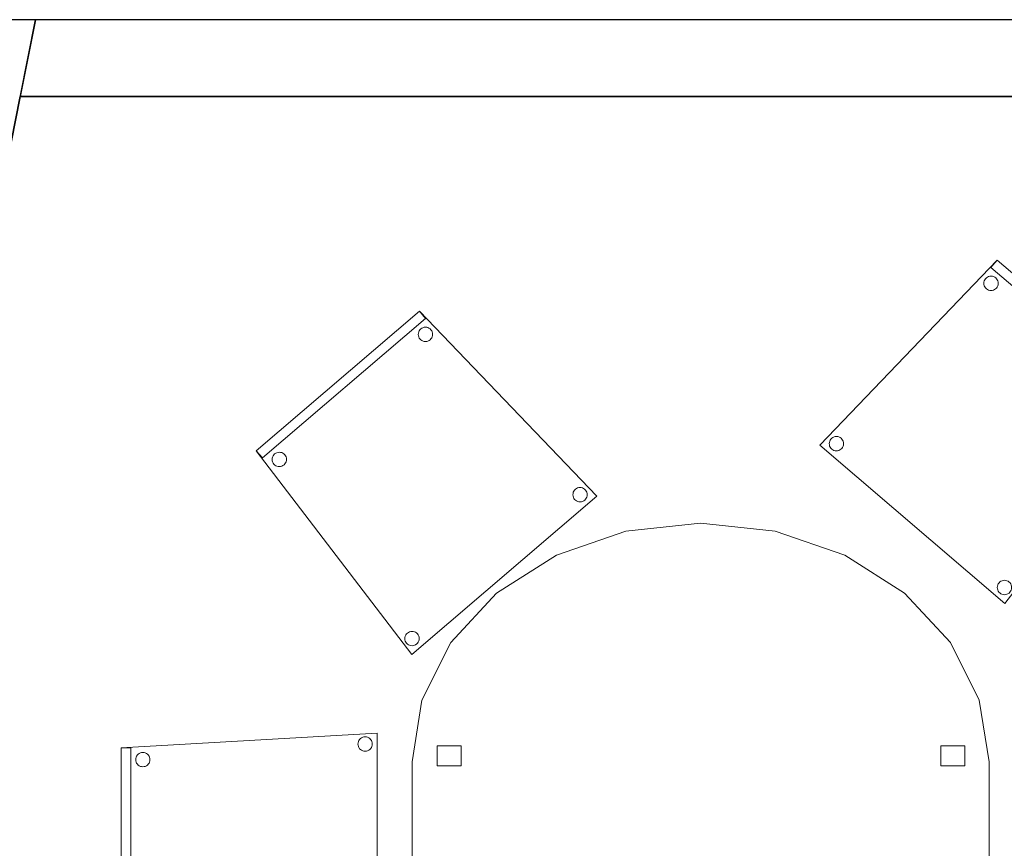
# Model space of a CAD drawing. Header units: metres. Extents: x 397.7 to 427.5, y 12.6 to 28.4.
# Tile 13 of 124: x 401.3 to 403.3, y 26.5 to 28.2. Entities that reach past the tile are written whole.
import ezdxf

# ---------------------------------------------------------------- set-up
doc = ezdxf.new("R2010")
doc.units = ezdxf.units.M
doc.layers.add('01_SUELOS', color=7, linetype='Continuous', lineweight=25, true_color=0x007f00)
for name, color, linetype, lineweight in [('02_MOBILIARIO', 7, 'Continuous', 18), ('A-DETL-____-MBND', 7, 'Continuous', 18), ('A-WALL-____-MCUT', 7, 'Continuous', 25), ('A-WALL-____-OTLN', 7, 'Continuous', 25)]:
    doc.layers.add(name, color=color, linetype=linetype, lineweight=lineweight)

# ---------------------------------------------------------------- blocks, each defined once
blk = doc.blocks.new('Family - Evans P5-151523-08_CLI_AIRE_P5')
at = {"layer": 'A-WALL-____-MCUT', "color": 253, "true_color": 0xaaaaaa}
for p, q in [((25.5877, 0.16), (0.0331, 0.16)), ((25.556, 0), (25.5877, 0.16)), ((0, 0), (25.556, 0))]:
    blk.add_line(p, q, dxfattribs=at)
at = {"layer": 'A-WALL-____-OTLN', "color": 253, "true_color": 0xaaaaaa}
for p, q in [((25.5877, 0.16), (0.0331, 0.16)), ((25.556, 0), (25.5877, 0.16)), ((0, 0), (25.556, 0))]:
    blk.add_line(p, q, dxfattribs=at)
at = {"layer": 'A-WALL-____-OTLN', "color": 253, "lineweight": 18, "true_color": 0xaaaaaa}
blk.add_line((0, 0), (25.556, 0), dxfattribs=at)
blk = doc.blocks.new('Family - Cadira confident_P5-151630-08_CLI_AIRE_P5')
at = {"layer": 'A-DETL-____-MBND', "color": 253, "true_color": 0xaaaaaa}
for p, q in [((0, 0.4242), (0.3393, 0.7145)), ((0.3393, 0.7145), (0, 0.4242)), ((0, 0.4242), (0.3393, 0.7145)), ((0.3393, 0.7145), (0, 0.4242)), ((0.3523, 0.6993), (0.013, 0.409)), ((0.013, 0.409), (0.3523, 0.6993)), ((0.3393, 0.7145), (0.7083, 0.3293)), ((0.7083, 0.3293), (0.3393, 0.7145)), ((0.3393, 0.7145), (0.3523, 0.6993)), ((0.3523, 0.6993), (0.3393, 0.7145)), ((0.3405, 0.6755), (0.3423, 0.6773)), ((0.3423, 0.6773), (0.3405, 0.6755)), ((0.3423, 0.6773), (0.3444, 0.6789)), ((0.3444, 0.6789), (0.3423, 0.6773)), ((0.3444, 0.6789), (0.3468, 0.68)), ((0.3468, 0.68), (0.3444, 0.6789)), ((0.3468, 0.68), (0.3493, 0.6807)), ((0.3493, 0.6807), (0.3468, 0.68)), ((0.3493, 0.6807), (0.3519, 0.6809)), ((0.3519, 0.6809), (0.3493, 0.6807)), ((0.3519, 0.6809), (0.3545, 0.6807)), ((0.3545, 0.6807), (0.3519, 0.6809)), ((0.3545, 0.6807), (0.357, 0.6801)), ((0.357, 0.6801), (0.3545, 0.6807)), ((0.357, 0.6801), (0.3593, 0.679)), ((0.3593, 0.679), (0.357, 0.6801)), ((0.3593, 0.679), (0.3615, 0.6775)), ((0.3615, 0.6775), (0.3593, 0.679)), ((0.3615, 0.6775), (0.3634, 0.6757)), ((0.3634, 0.6757), (0.3615, 0.6775)), ((0.3371, 0.6659), (0.3373, 0.6685)), ((0.3373, 0.6685), (0.3371, 0.6659)), ((0.3373, 0.6633), (0.3371, 0.6659)), ((0.3371, 0.6659), (0.3373, 0.6633)), ((0.3373, 0.6685), (0.3379, 0.671)), ((0.3379, 0.671), (0.3373, 0.6685)), ((0.338, 0.6608), (0.3373, 0.6633)), ((0.3373, 0.6633), (0.338, 0.6608)), ((0.3379, 0.671), (0.339, 0.6733)), ((0.339, 0.6733), (0.3379, 0.671)), ((0.3391, 0.6584), (0.338, 0.6608)), ((0.338, 0.6608), (0.3391, 0.6584)), ((0.339, 0.6733), (0.3405, 0.6755)), ((0.3405, 0.6755), (0.339, 0.6733)), ((0.3407, 0.6563), (0.3391, 0.6584)), ((0.3391, 0.6584), (0.3407, 0.6563)), ((0.3425, 0.6545), (0.3407, 0.6563)), ((0.3407, 0.6563), (0.3425, 0.6545)), ((0.3635, 0.6565), (0.3617, 0.6546)), ((0.3617, 0.6546), (0.3635, 0.6565)), ((0.3634, 0.6757), (0.3649, 0.6736)), ((0.3649, 0.6736), (0.3634, 0.6757)), ((0.365, 0.6587), (0.3635, 0.6565)), ((0.3635, 0.6565), (0.365, 0.6587)), ((0.3649, 0.6736), (0.366, 0.6712)), ((0.366, 0.6712), (0.3649, 0.6736)), ((0.3661, 0.661), (0.365, 0.6587)), ((0.365, 0.6587), (0.3661, 0.661)), ((0.366, 0.6712), (0.3667, 0.6687)), ((0.3667, 0.6687), (0.366, 0.6712)), ((0.3667, 0.6635), (0.3661, 0.661)), ((0.3661, 0.661), (0.3667, 0.6635)), ((0.3667, 0.6687), (0.3669, 0.6661)), ((0.3669, 0.6661), (0.3667, 0.6687)), ((0.3669, 0.6661), (0.3667, 0.6635)), ((0.3667, 0.6635), (0.3669, 0.6661)), ((0.3447, 0.653), (0.3425, 0.6545)), ((0.3425, 0.6545), (0.3447, 0.653)), ((0.347, 0.6519), (0.3447, 0.653)), ((0.3447, 0.653), (0.347, 0.6519)), ((0.3495, 0.6513), (0.347, 0.6519)), ((0.347, 0.6519), (0.3495, 0.6513)), ((0.3521, 0.6511), (0.3495, 0.6513)), ((0.3495, 0.6513), (0.3521, 0.6511)), ((0.3547, 0.6513), (0.3521, 0.6511)), ((0.3521, 0.6511), (0.3547, 0.6513)), ((0.3572, 0.652), (0.3547, 0.6513)), ((0.3547, 0.6513), (0.3572, 0.652)), ((0.3596, 0.6531), (0.3572, 0.652)), ((0.3572, 0.652), (0.3596, 0.6531)), ((0.3617, 0.6546), (0.3596, 0.6531)), ((0.3596, 0.6531), (0.3617, 0.6546)), ((0.3234, 0), (0, 0.4242)), ((0, 0.4242), (0.3234, 0)), ((0.013, 0.409), (0, 0.4242)), ((0, 0.4242), (0.013, 0.409)), ((0.0333, 0.4084), (0.034, 0.4109)), ((0.034, 0.4109), (0.0333, 0.4084)), ((0.034, 0.4109), (0.035, 0.4133)), ((0.035, 0.4133), (0.034, 0.4109)), ((0.035, 0.4133), (0.0365, 0.4155)), ((0.0365, 0.4155), (0.035, 0.4133)), ((0.0365, 0.4155), (0.0383, 0.4173)), ((0.0383, 0.4173), (0.0365, 0.4155)), ((0.0383, 0.4173), (0.0405, 0.4188)), ((0.0405, 0.4188), (0.0383, 0.4173)), ((0.0405, 0.4188), (0.0428, 0.42)), ((0.0428, 0.42), (0.0405, 0.4188)), ((0.0428, 0.42), (0.0453, 0.4207)), ((0.0453, 0.4207), (0.0428, 0.42)), ((0.0453, 0.4207), (0.0479, 0.4209)), ((0.0479, 0.4209), (0.0453, 0.4207)), ((0.0479, 0.4209), (0.0505, 0.4207)), ((0.0505, 0.4207), (0.0479, 0.4209)), ((0.0505, 0.4207), (0.053, 0.4201)), ((0.053, 0.4201), (0.0505, 0.4207)), ((0.053, 0.4201), (0.0554, 0.419)), ((0.0554, 0.419), (0.053, 0.4201)), ((0.0554, 0.419), (0.0575, 0.4175)), ((0.0575, 0.4175), (0.0554, 0.419)), ((0.0575, 0.4175), (0.0594, 0.4157)), ((0.0594, 0.4157), (0.0575, 0.4175)), ((0.0594, 0.4157), (0.0609, 0.4136)), ((0.0609, 0.4136), (0.0594, 0.4157)), ((0.0609, 0.4136), (0.062, 0.4112)), ((0.062, 0.4112), (0.0609, 0.4136)), ((0.062, 0.4112), (0.0627, 0.4087)), ((0.0627, 0.4087), (0.062, 0.4112)), ((0.0331, 0.4058), (0.0333, 0.4084)), ((0.0333, 0.4084), (0.0331, 0.4058)), ((0.0334, 0.4032), (0.0331, 0.4058)), ((0.0331, 0.4058), (0.0334, 0.4032)), ((0.0341, 0.4007), (0.0334, 0.4032)), ((0.0334, 0.4032), (0.0341, 0.4007)), ((0.0352, 0.3984), (0.0341, 0.4007)), ((0.0341, 0.4007), (0.0352, 0.3984)), ((0.0367, 0.3963), (0.0352, 0.3984)), ((0.0352, 0.3984), (0.0367, 0.3963)), ((0.0386, 0.3944), (0.0367, 0.3963)), ((0.0367, 0.3963), (0.0386, 0.3944)), ((0.0407, 0.393), (0.0386, 0.3944)), ((0.0386, 0.3944), (0.0407, 0.393)), ((0.0431, 0.3919), (0.0407, 0.393)), ((0.0407, 0.393), (0.0431, 0.3919)), ((0.0456, 0.3912), (0.0431, 0.3919)), ((0.0431, 0.3919), (0.0456, 0.3912)), ((0.0482, 0.391), (0.0456, 0.3912)), ((0.0456, 0.3912), (0.0482, 0.391)), ((0.0508, 0.3913), (0.0482, 0.391)), ((0.0482, 0.391), (0.0508, 0.3913)), ((0.0533, 0.392), (0.0508, 0.3913)), ((0.0508, 0.3913), (0.0533, 0.392)), ((0.0556, 0.3931), (0.0533, 0.392)), ((0.0533, 0.392), (0.0556, 0.3931)), ((0.0578, 0.3946), (0.0556, 0.3931)), ((0.0556, 0.3931), (0.0578, 0.3946)), ((0.0596, 0.3965), (0.0578, 0.3946)), ((0.0578, 0.3946), (0.0596, 0.3965)), ((0.0611, 0.3986), (0.0596, 0.3965)), ((0.0596, 0.3965), (0.0611, 0.3986)), ((0.0621, 0.401), (0.0611, 0.3986)), ((0.0611, 0.3986), (0.0621, 0.401)), ((0.0628, 0.4035), (0.0621, 0.401)), ((0.0621, 0.401), (0.0628, 0.4035)), ((0.0627, 0.4087), (0.063, 0.4061)), ((0.063, 0.4061), (0.0627, 0.4087)), ((0.063, 0.4061), (0.0628, 0.4035)), ((0.0628, 0.4035), (0.063, 0.4061)), ((0.7083, 0.3293), (0.3234, 0)), ((0.3234, 0), (0.7083, 0.3293)), ((0.6587, 0.3324), (0.6589, 0.335)), ((0.6589, 0.335), (0.6587, 0.3324)), ((0.6589, 0.3299), (0.6587, 0.3324)), ((0.6587, 0.3324), (0.6589, 0.3299)), ((0.6589, 0.335), (0.6595, 0.3376)), ((0.6595, 0.3376), (0.6589, 0.335)), ((0.6596, 0.3273), (0.6589, 0.3299)), ((0.6589, 0.3299), (0.6596, 0.3273)), ((0.6595, 0.3376), (0.6606, 0.3399)), ((0.6606, 0.3399), (0.6595, 0.3376)), ((0.6606, 0.3399), (0.6621, 0.3421)), ((0.6621, 0.3421), (0.6606, 0.3399)), ((0.6621, 0.3421), (0.6639, 0.3439)), ((0.6639, 0.3439), (0.6621, 0.3421)), ((0.6639, 0.3439), (0.666, 0.3455)), ((0.666, 0.3455), (0.6639, 0.3439)), ((0.666, 0.3455), (0.6684, 0.3466)), ((0.6684, 0.3466), (0.666, 0.3455)), ((0.6684, 0.3466), (0.6709, 0.3473)), ((0.6709, 0.3473), (0.6684, 0.3466)), ((0.6709, 0.3473), (0.6735, 0.3475)), ((0.6735, 0.3475), (0.6709, 0.3473)), ((0.6735, 0.3475), (0.6761, 0.3473)), ((0.6761, 0.3473), (0.6735, 0.3475)), ((0.6761, 0.3473), (0.6786, 0.3467)), ((0.6786, 0.3467), (0.6761, 0.3473)), ((0.6786, 0.3467), (0.6809, 0.3456)), ((0.6809, 0.3456), (0.6786, 0.3467)), ((0.6809, 0.3456), (0.6831, 0.3441)), ((0.6831, 0.3441), (0.6809, 0.3456)), ((0.6831, 0.3441), (0.685, 0.3423)), ((0.685, 0.3423), (0.6831, 0.3441)), ((0.685, 0.3423), (0.6865, 0.3402)), ((0.6865, 0.3402), (0.685, 0.3423)), ((0.6865, 0.3402), (0.6876, 0.3378)), ((0.6876, 0.3378), (0.6865, 0.3402)), ((0.6876, 0.3378), (0.6883, 0.3353)), ((0.6883, 0.3353), (0.6876, 0.3378)), ((0.6883, 0.3301), (0.6877, 0.3276)), ((0.6877, 0.3276), (0.6883, 0.3301)), ((0.6883, 0.3353), (0.6885, 0.3327)), ((0.6885, 0.3327), (0.6883, 0.3353)), ((0.6885, 0.3327), (0.6883, 0.3301)), ((0.6883, 0.3301), (0.6885, 0.3327)), ((0.6607, 0.325), (0.6596, 0.3273)), ((0.6596, 0.3273), (0.6607, 0.325)), ((0.6622, 0.3229), (0.6607, 0.325)), ((0.6607, 0.325), (0.6622, 0.3229)), ((0.6641, 0.3211), (0.6622, 0.3229)), ((0.6622, 0.3229), (0.6641, 0.3211)), ((0.6663, 0.3196), (0.6641, 0.3211)), ((0.6641, 0.3211), (0.6663, 0.3196)), ((0.6686, 0.3185), (0.6663, 0.3196)), ((0.6663, 0.3196), (0.6686, 0.3185)), ((0.6711, 0.3179), (0.6686, 0.3185)), ((0.6686, 0.3185), (0.6711, 0.3179)), ((0.6737, 0.3177), (0.6711, 0.3179)), ((0.6711, 0.3179), (0.6737, 0.3177)), ((0.6763, 0.3179), (0.6737, 0.3177)), ((0.6737, 0.3177), (0.6763, 0.3179)), ((0.6788, 0.3186), (0.6763, 0.3179)), ((0.6763, 0.3179), (0.6788, 0.3186)), ((0.6812, 0.3197), (0.6788, 0.3186)), ((0.6788, 0.3186), (0.6812, 0.3197)), ((0.6833, 0.3212), (0.6812, 0.3197)), ((0.6812, 0.3197), (0.6833, 0.3212)), ((0.6851, 0.3231), (0.6833, 0.3212)), ((0.6833, 0.3212), (0.6851, 0.3231)), ((0.6866, 0.3252), (0.6851, 0.3231)), ((0.6851, 0.3231), (0.6866, 0.3252)), ((0.6877, 0.3276), (0.6866, 0.3252)), ((0.6866, 0.3252), (0.6877, 0.3276)), ((0.311, 0.0409), (0.3125, 0.0431)), ((0.3125, 0.0431), (0.311, 0.0409)), ((0.3125, 0.0431), (0.3143, 0.0449)), ((0.3143, 0.0449), (0.3125, 0.0431)), ((0.3143, 0.0449), (0.3165, 0.0464)), ((0.3165, 0.0464), (0.3143, 0.0449)), ((0.3165, 0.0464), (0.3188, 0.0475)), ((0.3188, 0.0475), (0.3165, 0.0464)), ((0.3188, 0.0475), (0.3213, 0.0482)), ((0.3213, 0.0482), (0.3188, 0.0475)), ((0.3213, 0.0482), (0.3239, 0.0485)), ((0.3239, 0.0485), (0.3213, 0.0482)), ((0.3239, 0.0485), (0.3265, 0.0483)), ((0.3265, 0.0483), (0.3239, 0.0485)), ((0.3265, 0.0483), (0.329, 0.0476)), ((0.329, 0.0476), (0.3265, 0.0483)), ((0.329, 0.0476), (0.3314, 0.0466)), ((0.3314, 0.0466), (0.329, 0.0476)), ((0.3314, 0.0466), (0.3335, 0.0451)), ((0.3335, 0.0451), (0.3314, 0.0466)), ((0.3335, 0.0451), (0.3354, 0.0433)), ((0.3354, 0.0433), (0.3335, 0.0451)), ((0.3354, 0.0433), (0.3369, 0.0412)), ((0.3369, 0.0412), (0.3354, 0.0433)), ((0.3369, 0.0412), (0.338, 0.0388)), ((0.338, 0.0388), (0.3369, 0.0412)), ((0.3091, 0.0334), (0.3093, 0.036)), ((0.3093, 0.036), (0.3091, 0.0334)), ((0.3094, 0.0308), (0.3091, 0.0334)), ((0.3091, 0.0334), (0.3094, 0.0308)), ((0.3093, 0.036), (0.31, 0.0385)), ((0.31, 0.0385), (0.3093, 0.036)), ((0.3101, 0.0283), (0.3094, 0.0308)), ((0.3094, 0.0308), (0.3101, 0.0283)), ((0.31, 0.0385), (0.311, 0.0409)), ((0.311, 0.0409), (0.31, 0.0385)), ((0.3112, 0.026), (0.3101, 0.0283)), ((0.3101, 0.0283), (0.3112, 0.026)), ((0.3127, 0.0238), (0.3112, 0.026)), ((0.3112, 0.026), (0.3127, 0.0238)), ((0.3146, 0.022), (0.3127, 0.0238)), ((0.3127, 0.0238), (0.3146, 0.022)), ((0.3167, 0.0206), (0.3146, 0.022)), ((0.3146, 0.022), (0.3167, 0.0206)), ((0.3191, 0.0195), (0.3167, 0.0206)), ((0.3167, 0.0206), (0.3191, 0.0195)), ((0.3316, 0.0207), (0.3293, 0.0196)), ((0.3293, 0.0196), (0.3316, 0.0207)), ((0.3338, 0.0222), (0.3316, 0.0207)), ((0.3316, 0.0207), (0.3338, 0.0222)), ((0.3356, 0.0241), (0.3338, 0.0222)), ((0.3338, 0.0222), (0.3356, 0.0241)), ((0.3371, 0.0262), (0.3356, 0.0241)), ((0.3356, 0.0241), (0.3371, 0.0262)), ((0.3381, 0.0286), (0.3371, 0.0262)), ((0.3371, 0.0262), (0.3381, 0.0286)), ((0.338, 0.0388), (0.3387, 0.0363)), ((0.3387, 0.0363), (0.338, 0.0388)), ((0.3388, 0.0311), (0.3381, 0.0286)), ((0.3381, 0.0286), (0.3388, 0.0311)), ((0.3387, 0.0363), (0.339, 0.0337)), ((0.339, 0.0337), (0.3387, 0.0363)), ((0.339, 0.0337), (0.3388, 0.0311)), ((0.3388, 0.0311), (0.339, 0.0337)), ((0.3216, 0.0188), (0.3191, 0.0195)), ((0.3191, 0.0195), (0.3216, 0.0188)), ((0.3242, 0.0186), (0.3216, 0.0188)), ((0.3216, 0.0188), (0.3242, 0.0186)), ((0.3268, 0.0189), (0.3242, 0.0186)), ((0.3242, 0.0186), (0.3268, 0.0189)), ((0.3293, 0.0196), (0.3268, 0.0189)), ((0.3268, 0.0189), (0.3293, 0.0196))]:
    blk.add_line(p, q, dxfattribs=at)
blk = doc.blocks.new('Family - Façana nord-oest P5-151634-08_CLI_AIRE_P5')
at = {"layer": 'A-WALL-____-MCUT', "color": 253, "true_color": 0xaaaaaa}
for p, q in [((1.6255, 0.55), (-0.109, 0.55)), ((-0.109, 0.55), (0, 0))]:
    blk.add_line(p, q, dxfattribs=at)
at = {"layer": 'A-WALL-____-OTLN', "color": 253, "true_color": 0xaaaaaa}
for p, q in [((15.5778, 0.55), (-0.109, 0.55)), ((-0.109, 0.55), (0, 0))]:
    blk.add_line(p, q, dxfattribs=at)
blk = doc.blocks.new('Family - Taula 200X120_P5-151650-08_CLI_AIRE_P5')
at = {"layer": 'A-DETL-____-MBND', "color": 253, "true_color": 0xaaaaaa}
for p, q in [((0.3, 1.9196), (0.4447, 1.9692)), ((0.4447, 1.9692), (0.3, 1.9196)), ((0.4447, 1.9692), (0.5999, 1.9861)), ((0.5999, 1.9861), (0.4447, 1.9692)), ((0.5999, 1.9861), (0.7552, 1.9692)), ((0.7552, 1.9692), (0.5999, 1.9861)), ((0.7552, 1.9692), (0.8999, 1.9196)), ((0.8999, 1.9196), (0.7552, 1.9692)), ((0.1757, 1.8407), (0.3, 1.9196)), ((0.3, 1.9196), (0.1757, 1.8407)), ((0.8999, 1.9196), (1.0242, 1.8407)), ((1.0242, 1.8407), (0.8999, 1.9196)), ((0.0804, 1.7378), (0.1757, 1.8407)), ((0.1757, 1.8407), (0.0804, 1.7378)), ((1.0242, 1.8407), (1.1195, 1.7378)), ((1.1195, 1.7378), (1.0242, 1.8407)), ((0.0204, 1.6181), (0.0804, 1.7378)), ((0.0804, 1.7378), (0.0204, 1.6181)), ((1.1195, 1.7378), (1.1795, 1.6181)), ((1.1795, 1.6181), (1.1195, 1.7378)), ((0, 1.4896), (0.0204, 1.6181)), ((0.0204, 1.6181), (0, 1.4896)), ((1.1795, 1.6181), (1.1999, 1.4896)), ((1.1999, 1.4896), (1.1795, 1.6181)), ((0.0521, 1.4813), (0.0521, 1.5227)), ((0.0521, 1.5227), (0.1021, 1.5227)), ((0.1021, 1.5227), (0.0521, 1.5227)), ((0.0521, 1.5227), (0.0521, 1.4813)), ((0.1021, 1.5227), (0.1021, 1.4813)), ((0.1021, 1.4813), (0.1021, 1.5227)), ((1.0999, 1.4813), (1.0999, 1.5227)), ((1.0999, 1.5227), (1.1499, 1.5227)), ((1.1499, 1.5227), (1.0999, 1.5227)), ((1.0999, 1.5227), (1.0999, 1.4813)), ((1.1499, 1.5227), (1.1499, 1.4813)), ((1.1499, 1.4813), (1.1499, 1.5227)), ((0, 0.4965), (0, 1.4896)), ((0, 1.4896), (0, 0.4965)), ((0.1021, 1.4813), (0.0521, 1.4813)), ((0.0521, 1.4813), (0.1021, 1.4813)), ((1.1499, 1.4813), (1.0999, 1.4813)), ((1.0999, 1.4813), (1.1499, 1.4813)), ((1.1999, 1.4896), (1.1999, 0.4965)), ((1.1999, 0.4965), (1.1999, 1.4896))]:
    blk.add_line(p, q, dxfattribs=at)
blk = doc.blocks.new('Family - Cadira confident_P5-151692-08_CLI_AIRE_P5')
at = {"layer": 'A-DETL-____-MBND', "color": 253, "true_color": 0xaaaaaa}
for p, q in [((0, 0.3293), (0.369, 0.7145)), ((0.369, 0.7145), (0, 0.3293)), ((0.356, 0.6993), (0.369, 0.7145)), ((0.369, 0.7145), (0.356, 0.6993)), ((0.6953, 0.409), (0.356, 0.6993)), ((0.356, 0.6993), (0.6953, 0.409)), ((0.369, 0.7145), (0.7083, 0.4242)), ((0.7083, 0.4242), (0.369, 0.7145)), ((0.369, 0.7145), (0.7083, 0.4242)), ((0.7083, 0.4242), (0.369, 0.7145)), ((0.345, 0.6757), (0.3468, 0.6775)), ((0.3468, 0.6775), (0.345, 0.6757)), ((0.3468, 0.6775), (0.349, 0.679)), ((0.349, 0.679), (0.3468, 0.6775)), ((0.349, 0.679), (0.3513, 0.6801)), ((0.3513, 0.6801), (0.349, 0.679)), ((0.3513, 0.6801), (0.3539, 0.6807)), ((0.3539, 0.6807), (0.3513, 0.6801)), ((0.3539, 0.6807), (0.3565, 0.6809)), ((0.3565, 0.6809), (0.3539, 0.6807)), ((0.3565, 0.6809), (0.3591, 0.6807)), ((0.3591, 0.6807), (0.3565, 0.6809)), ((0.3591, 0.6807), (0.3616, 0.68)), ((0.3616, 0.68), (0.3591, 0.6807)), ((0.3616, 0.68), (0.3639, 0.6789)), ((0.3639, 0.6789), (0.3616, 0.68)), ((0.3639, 0.6789), (0.366, 0.6773)), ((0.366, 0.6773), (0.3639, 0.6789)), ((0.366, 0.6773), (0.3679, 0.6755)), ((0.3679, 0.6755), (0.366, 0.6773)), ((0.3414, 0.6661), (0.3416, 0.6687)), ((0.3416, 0.6687), (0.3414, 0.6661)), ((0.3416, 0.6635), (0.3414, 0.6661)), ((0.3414, 0.6661), (0.3416, 0.6635)), ((0.3416, 0.6687), (0.3423, 0.6712)), ((0.3423, 0.6712), (0.3416, 0.6687)), ((0.3422, 0.661), (0.3416, 0.6635)), ((0.3416, 0.6635), (0.3422, 0.661)), ((0.3433, 0.6587), (0.3422, 0.661)), ((0.3422, 0.661), (0.3433, 0.6587)), ((0.3423, 0.6712), (0.3435, 0.6736)), ((0.3435, 0.6736), (0.3423, 0.6712)), ((0.3448, 0.6565), (0.3433, 0.6587)), ((0.3433, 0.6587), (0.3448, 0.6565)), ((0.3435, 0.6736), (0.345, 0.6757)), ((0.345, 0.6757), (0.3435, 0.6736)), ((0.3466, 0.6546), (0.3448, 0.6565)), ((0.3448, 0.6565), (0.3466, 0.6546)), ((0.3677, 0.6563), (0.3658, 0.6545)), ((0.3658, 0.6545), (0.3677, 0.6563)), ((0.3692, 0.6584), (0.3677, 0.6563)), ((0.3677, 0.6563), (0.3692, 0.6584)), ((0.3679, 0.6755), (0.3693, 0.6733)), ((0.3693, 0.6733), (0.3679, 0.6755)), ((0.3703, 0.6608), (0.3692, 0.6584)), ((0.3692, 0.6584), (0.3703, 0.6608)), ((0.3693, 0.6733), (0.3704, 0.671)), ((0.3704, 0.671), (0.3693, 0.6733)), ((0.371, 0.6633), (0.3703, 0.6608)), ((0.3703, 0.6608), (0.371, 0.6633)), ((0.3704, 0.671), (0.3711, 0.6685)), ((0.3711, 0.6685), (0.3704, 0.671)), ((0.3713, 0.6659), (0.371, 0.6633)), ((0.371, 0.6633), (0.3713, 0.6659)), ((0.3711, 0.6685), (0.3713, 0.6659)), ((0.3713, 0.6659), (0.3711, 0.6685)), ((0.3487, 0.6531), (0.3466, 0.6546)), ((0.3466, 0.6546), (0.3487, 0.6531)), ((0.3511, 0.652), (0.3487, 0.6531)), ((0.3487, 0.6531), (0.3511, 0.652)), ((0.3536, 0.6513), (0.3511, 0.652)), ((0.3511, 0.652), (0.3536, 0.6513)), ((0.3562, 0.6511), (0.3536, 0.6513)), ((0.3536, 0.6513), (0.3562, 0.6511)), ((0.3588, 0.6513), (0.3562, 0.6511)), ((0.3562, 0.6511), (0.3588, 0.6513)), ((0.3613, 0.6519), (0.3588, 0.6513)), ((0.3588, 0.6513), (0.3613, 0.6519)), ((0.3637, 0.653), (0.3613, 0.6519)), ((0.3613, 0.6519), (0.3637, 0.653)), ((0.3658, 0.6545), (0.3637, 0.653)), ((0.3637, 0.653), (0.3658, 0.6545)), ((0.7083, 0.4242), (0.3849, 0)), ((0.3849, 0), (0.7083, 0.4242)), ((0.6456, 0.4087), (0.6463, 0.4112)), ((0.6463, 0.4112), (0.6456, 0.4087)), ((0.6463, 0.4112), (0.6474, 0.4136)), ((0.6474, 0.4136), (0.6463, 0.4112)), ((0.6474, 0.4136), (0.6489, 0.4157)), ((0.6489, 0.4157), (0.6474, 0.4136)), ((0.6489, 0.4157), (0.6508, 0.4175)), ((0.6508, 0.4175), (0.6489, 0.4157)), ((0.6508, 0.4175), (0.6529, 0.419)), ((0.6529, 0.419), (0.6508, 0.4175)), ((0.6529, 0.419), (0.6553, 0.4201)), ((0.6553, 0.4201), (0.6529, 0.419)), ((0.6553, 0.4201), (0.6578, 0.4207)), ((0.6578, 0.4207), (0.6553, 0.4201)), ((0.6578, 0.4207), (0.6604, 0.4209)), ((0.6604, 0.4209), (0.6578, 0.4207)), ((0.6604, 0.4209), (0.663, 0.4207)), ((0.663, 0.4207), (0.6604, 0.4209)), ((0.663, 0.4207), (0.6655, 0.42)), ((0.6655, 0.42), (0.663, 0.4207)), ((0.6655, 0.42), (0.6679, 0.4188)), ((0.6679, 0.4188), (0.6655, 0.42)), ((0.6679, 0.4188), (0.67, 0.4173)), ((0.67, 0.4173), (0.6679, 0.4188)), ((0.67, 0.4173), (0.6718, 0.4155)), ((0.6718, 0.4155), (0.67, 0.4173)), ((0.6718, 0.4155), (0.6733, 0.4133)), ((0.6733, 0.4133), (0.6718, 0.4155)), ((0.6733, 0.4133), (0.6744, 0.4109)), ((0.6744, 0.4109), (0.6733, 0.4133)), ((0.6744, 0.4109), (0.675, 0.4084)), ((0.675, 0.4084), (0.6744, 0.4109)), ((0.7083, 0.4242), (0.6953, 0.409)), ((0.6953, 0.409), (0.7083, 0.4242)), ((0.6453, 0.4061), (0.6456, 0.4087)), ((0.6456, 0.4087), (0.6453, 0.4061)), ((0.6455, 0.4035), (0.6453, 0.4061)), ((0.6453, 0.4061), (0.6455, 0.4035)), ((0.6462, 0.401), (0.6455, 0.4035)), ((0.6455, 0.4035), (0.6462, 0.401)), ((0.6473, 0.3986), (0.6462, 0.401)), ((0.6462, 0.401), (0.6473, 0.3986)), ((0.6487, 0.3965), (0.6473, 0.3986)), ((0.6473, 0.3986), (0.6487, 0.3965)), ((0.6506, 0.3946), (0.6487, 0.3965)), ((0.6487, 0.3965), (0.6506, 0.3946)), ((0.6527, 0.3931), (0.6506, 0.3946)), ((0.6506, 0.3946), (0.6527, 0.3931)), ((0.655, 0.392), (0.6527, 0.3931)), ((0.6527, 0.3931), (0.655, 0.392)), ((0.6575, 0.3913), (0.655, 0.392)), ((0.655, 0.392), (0.6575, 0.3913)), ((0.6601, 0.391), (0.6575, 0.3913)), ((0.6575, 0.3913), (0.6601, 0.391)), ((0.6627, 0.3912), (0.6601, 0.391)), ((0.6601, 0.391), (0.6627, 0.3912)), ((0.6652, 0.3919), (0.6627, 0.3912)), ((0.6627, 0.3912), (0.6652, 0.3919)), ((0.6676, 0.393), (0.6652, 0.3919)), ((0.6652, 0.3919), (0.6676, 0.393)), ((0.6698, 0.3944), (0.6676, 0.393)), ((0.6676, 0.393), (0.6698, 0.3944)), ((0.6716, 0.3963), (0.6698, 0.3944)), ((0.6698, 0.3944), (0.6716, 0.3963)), ((0.6731, 0.3984), (0.6716, 0.3963)), ((0.6716, 0.3963), (0.6731, 0.3984)), ((0.6743, 0.4007), (0.6731, 0.3984)), ((0.6731, 0.3984), (0.6743, 0.4007)), ((0.675, 0.4032), (0.6743, 0.4007)), ((0.6743, 0.4007), (0.675, 0.4032)), ((0.675, 0.4084), (0.6752, 0.4058)), ((0.6752, 0.4058), (0.675, 0.4084)), ((0.6752, 0.4058), (0.675, 0.4032)), ((0.675, 0.4032), (0.6752, 0.4058)), ((0.3849, 0), (0, 0.3293)), ((0, 0.3293), (0.3849, 0)), ((0.0198, 0.3327), (0.02, 0.3353)), ((0.02, 0.3353), (0.0198, 0.3327)), ((0.02, 0.3301), (0.0198, 0.3327)), ((0.0198, 0.3327), (0.02, 0.3301)), ((0.02, 0.3353), (0.0207, 0.3378)), ((0.0207, 0.3378), (0.02, 0.3353)), ((0.0206, 0.3276), (0.02, 0.3301)), ((0.02, 0.3301), (0.0206, 0.3276)), ((0.0207, 0.3378), (0.0219, 0.3402)), ((0.0219, 0.3402), (0.0207, 0.3378)), ((0.0219, 0.3402), (0.0234, 0.3423)), ((0.0234, 0.3423), (0.0219, 0.3402)), ((0.0234, 0.3423), (0.0252, 0.3441)), ((0.0252, 0.3441), (0.0234, 0.3423)), ((0.0252, 0.3441), (0.0274, 0.3456)), ((0.0274, 0.3456), (0.0252, 0.3441)), ((0.0274, 0.3456), (0.0297, 0.3467)), ((0.0297, 0.3467), (0.0274, 0.3456)), ((0.0297, 0.3467), (0.0323, 0.3473)), ((0.0323, 0.3473), (0.0297, 0.3467)), ((0.0323, 0.3473), (0.0349, 0.3475)), ((0.0349, 0.3475), (0.0323, 0.3473)), ((0.0349, 0.3475), (0.0375, 0.3473)), ((0.0375, 0.3473), (0.0349, 0.3475)), ((0.0375, 0.3473), (0.04, 0.3466)), ((0.04, 0.3466), (0.0375, 0.3473)), ((0.04, 0.3466), (0.0423, 0.3455)), ((0.0423, 0.3455), (0.04, 0.3466)), ((0.0423, 0.3455), (0.0444, 0.3439)), ((0.0444, 0.3439), (0.0423, 0.3455)), ((0.0444, 0.3439), (0.0463, 0.3421)), ((0.0463, 0.3421), (0.0444, 0.3439)), ((0.0463, 0.3421), (0.0477, 0.3399)), ((0.0477, 0.3399), (0.0463, 0.3421)), ((0.0477, 0.3399), (0.0488, 0.3376)), ((0.0488, 0.3376), (0.0477, 0.3399)), ((0.0494, 0.3299), (0.0487, 0.3273)), ((0.0487, 0.3273), (0.0494, 0.3299)), ((0.0488, 0.3376), (0.0495, 0.335)), ((0.0495, 0.335), (0.0488, 0.3376)), ((0.0497, 0.3324), (0.0494, 0.3299)), ((0.0494, 0.3299), (0.0497, 0.3324)), ((0.0495, 0.335), (0.0497, 0.3324)), ((0.0497, 0.3324), (0.0495, 0.335)), ((0.0217, 0.3252), (0.0206, 0.3276)), ((0.0206, 0.3276), (0.0217, 0.3252)), ((0.0232, 0.3231), (0.0217, 0.3252)), ((0.0217, 0.3252), (0.0232, 0.3231)), ((0.025, 0.3212), (0.0232, 0.3231)), ((0.0232, 0.3231), (0.025, 0.3212)), ((0.0271, 0.3197), (0.025, 0.3212)), ((0.025, 0.3212), (0.0271, 0.3197)), ((0.0295, 0.3186), (0.0271, 0.3197)), ((0.0271, 0.3197), (0.0295, 0.3186)), ((0.032, 0.3179), (0.0295, 0.3186)), ((0.0295, 0.3186), (0.032, 0.3179)), ((0.0346, 0.3177), (0.032, 0.3179)), ((0.032, 0.3179), (0.0346, 0.3177)), ((0.0372, 0.3179), (0.0346, 0.3177)), ((0.0346, 0.3177), (0.0372, 0.3179)), ((0.0397, 0.3185), (0.0372, 0.3179)), ((0.0372, 0.3179), (0.0397, 0.3185)), ((0.0421, 0.3196), (0.0397, 0.3185)), ((0.0397, 0.3185), (0.0421, 0.3196)), ((0.0442, 0.3211), (0.0421, 0.3196)), ((0.0421, 0.3196), (0.0442, 0.3211)), ((0.0461, 0.3229), (0.0442, 0.3211)), ((0.0442, 0.3211), (0.0461, 0.3229)), ((0.0476, 0.325), (0.0461, 0.3229)), ((0.0461, 0.3229), (0.0476, 0.325)), ((0.0487, 0.3273), (0.0476, 0.325)), ((0.0476, 0.325), (0.0487, 0.3273)), ((0.3703, 0.0388), (0.3714, 0.0412)), ((0.3714, 0.0412), (0.3703, 0.0388)), ((0.3714, 0.0412), (0.3729, 0.0433)), ((0.3729, 0.0433), (0.3714, 0.0412)), ((0.3729, 0.0433), (0.3748, 0.0451)), ((0.3748, 0.0451), (0.3729, 0.0433)), ((0.3748, 0.0451), (0.3769, 0.0466)), ((0.3769, 0.0466), (0.3748, 0.0451)), ((0.3769, 0.0466), (0.3793, 0.0476)), ((0.3793, 0.0476), (0.3769, 0.0466)), ((0.3793, 0.0476), (0.3818, 0.0483)), ((0.3818, 0.0483), (0.3793, 0.0476)), ((0.3818, 0.0483), (0.3844, 0.0485)), ((0.3844, 0.0485), (0.3818, 0.0483)), ((0.3844, 0.0485), (0.387, 0.0482)), ((0.387, 0.0482), (0.3844, 0.0485)), ((0.387, 0.0482), (0.3895, 0.0475)), ((0.3895, 0.0475), (0.387, 0.0482)), ((0.3895, 0.0475), (0.3919, 0.0464)), ((0.3919, 0.0464), (0.3895, 0.0475)), ((0.3919, 0.0464), (0.394, 0.0449)), ((0.394, 0.0449), (0.3919, 0.0464)), ((0.394, 0.0449), (0.3958, 0.0431)), ((0.3958, 0.0431), (0.394, 0.0449)), ((0.3958, 0.0431), (0.3973, 0.0409)), ((0.3973, 0.0409), (0.3958, 0.0431)), ((0.3693, 0.0337), (0.3696, 0.0363)), ((0.3696, 0.0363), (0.3693, 0.0337)), ((0.3695, 0.0311), (0.3693, 0.0337)), ((0.3693, 0.0337), (0.3695, 0.0311)), ((0.3702, 0.0286), (0.3695, 0.0311)), ((0.3695, 0.0311), (0.3702, 0.0286)), ((0.3696, 0.0363), (0.3703, 0.0388)), ((0.3703, 0.0388), (0.3696, 0.0363)), ((0.3713, 0.0262), (0.3702, 0.0286)), ((0.3702, 0.0286), (0.3713, 0.0262)), ((0.3727, 0.0241), (0.3713, 0.0262)), ((0.3713, 0.0262), (0.3727, 0.0241)), ((0.3746, 0.0222), (0.3727, 0.0241)), ((0.3727, 0.0241), (0.3746, 0.0222)), ((0.3767, 0.0207), (0.3746, 0.0222)), ((0.3746, 0.0222), (0.3767, 0.0207)), ((0.379, 0.0196), (0.3767, 0.0207)), ((0.3767, 0.0207), (0.379, 0.0196)), ((0.3916, 0.0206), (0.3892, 0.0195)), ((0.3892, 0.0195), (0.3916, 0.0206)), ((0.3938, 0.022), (0.3916, 0.0206)), ((0.3916, 0.0206), (0.3938, 0.022)), ((0.3956, 0.0238), (0.3938, 0.022)), ((0.3938, 0.022), (0.3956, 0.0238)), ((0.3971, 0.026), (0.3956, 0.0238)), ((0.3956, 0.0238), (0.3971, 0.026)), ((0.3983, 0.0283), (0.3971, 0.026)), ((0.3971, 0.026), (0.3983, 0.0283)), ((0.3973, 0.0409), (0.3984, 0.0385)), ((0.3984, 0.0385), (0.3973, 0.0409)), ((0.399, 0.0308), (0.3983, 0.0283)), ((0.3983, 0.0283), (0.399, 0.0308)), ((0.3984, 0.0385), (0.399, 0.036)), ((0.399, 0.036), (0.3984, 0.0385)), ((0.399, 0.036), (0.3992, 0.0334)), ((0.3992, 0.0334), (0.399, 0.036)), ((0.3992, 0.0334), (0.399, 0.0308)), ((0.399, 0.0308), (0.3992, 0.0334)), ((0.3815, 0.0189), (0.379, 0.0196)), ((0.379, 0.0196), (0.3815, 0.0189)), ((0.3841, 0.0186), (0.3815, 0.0189)), ((0.3815, 0.0189), (0.3841, 0.0186)), ((0.3867, 0.0188), (0.3841, 0.0186)), ((0.3841, 0.0186), (0.3867, 0.0188)), ((0.3892, 0.0195), (0.3867, 0.0188)), ((0.3867, 0.0188), (0.3892, 0.0195))]:
    blk.add_line(p, q, dxfattribs=at)
blk = doc.blocks.new('Family - Paviment P5-151720-08_CLI_AIRE_P5')
at = {"layer": '01_SUELOS', "color": 9, "true_color": 0xaad4aa}
for p, q in [((2.9635, 14.9576), (0, 0)), ((0, 0), (2.9635, 14.9576)), ((6.0418, 14.9576), (2.9635, 14.9576)), ((2.9635, 14.9576), (6.0418, 14.9576))]:
    blk.add_line(p, q, dxfattribs=at)
blk = doc.blocks.new('Family - Cadira confident_P5-151966-08_CLI_AIRE_P5')
at = {"layer": 'A-DETL-____-MBND', "color": 253, "true_color": 0xaaaaaa}
for p, q in [((0, 0.4765), (0.5326, 0.5065)), ((0.5326, 0.5065), (0, 0.4765)), ((0.4935, 0.4893), (0.4946, 0.4917)), ((0.4946, 0.4917), (0.4935, 0.4893)), ((0.4946, 0.4917), (0.4961, 0.4938)), ((0.4961, 0.4938), (0.4946, 0.4917)), ((0.4961, 0.4938), (0.4979, 0.4957)), ((0.4979, 0.4957), (0.4961, 0.4938)), ((0.4979, 0.4957), (0.5, 0.4972)), ((0.5, 0.4972), (0.4979, 0.4957)), ((0.5, 0.4972), (0.5024, 0.4983)), ((0.5024, 0.4983), (0.5, 0.4972)), ((0.5024, 0.4983), (0.5049, 0.4989)), ((0.5049, 0.4989), (0.5024, 0.4983)), ((0.5049, 0.4989), (0.5075, 0.4992)), ((0.5075, 0.4992), (0.5049, 0.4989)), ((0.5075, 0.4992), (0.5101, 0.4989)), ((0.5101, 0.4989), (0.5075, 0.4992)), ((0.5101, 0.4989), (0.5126, 0.4983)), ((0.5126, 0.4983), (0.5101, 0.4989)), ((0.5126, 0.4983), (0.515, 0.4972)), ((0.515, 0.4972), (0.5126, 0.4983)), ((0.515, 0.4972), (0.5171, 0.4957)), ((0.5171, 0.4957), (0.515, 0.4972)), ((0.5171, 0.4957), (0.519, 0.4938)), ((0.519, 0.4938), (0.5171, 0.4957)), ((0.519, 0.4938), (0.5204, 0.4917)), ((0.5204, 0.4917), (0.519, 0.4938)), ((0.5204, 0.4917), (0.5215, 0.4893)), ((0.5215, 0.4893), (0.5204, 0.4917)), ((0.5326, 0.5065), (0.5326, 0)), ((0.5326, 0), (0.5326, 0.5065)), ((0, 0.03), (0, 0.4765)), ((0, 0.4765), (0, 0.03)), ((0, 0.4765), (0.02, 0.4765)), ((0, 0.03), (0, 0.4765)), ((0.02, 0.4765), (0, 0.4765)), ((0, 0.4765), (0, 0.03)), ((0.02, 0.4765), (0.02, 0.03)), ((0.02, 0.03), (0.02, 0.4765)), ((0.4926, 0.4842), (0.4928, 0.4868)), ((0.4928, 0.4868), (0.4926, 0.4842)), ((0.4928, 0.4816), (0.4926, 0.4842)), ((0.4926, 0.4842), (0.4928, 0.4816)), ((0.4928, 0.4868), (0.4935, 0.4893)), ((0.4935, 0.4893), (0.4928, 0.4868)), ((0.4935, 0.4791), (0.4928, 0.4816)), ((0.4928, 0.4816), (0.4935, 0.4791)), ((0.4946, 0.4768), (0.4935, 0.4791)), ((0.4935, 0.4791), (0.4946, 0.4768)), ((0.4961, 0.4746), (0.4946, 0.4768)), ((0.4946, 0.4768), (0.4961, 0.4746)), ((0.4979, 0.4728), (0.4961, 0.4746)), ((0.4961, 0.4746), (0.4979, 0.4728)), ((0.5, 0.4713), (0.4979, 0.4728)), ((0.4979, 0.4728), (0.5, 0.4713)), ((0.5024, 0.4702), (0.5, 0.4713)), ((0.5, 0.4713), (0.5024, 0.4702)), ((0.515, 0.4713), (0.5126, 0.4702)), ((0.5126, 0.4702), (0.515, 0.4713)), ((0.5171, 0.4728), (0.515, 0.4713)), ((0.515, 0.4713), (0.5171, 0.4728)), ((0.519, 0.4746), (0.5171, 0.4728)), ((0.5171, 0.4728), (0.519, 0.4746)), ((0.5204, 0.4768), (0.519, 0.4746)), ((0.519, 0.4746), (0.5204, 0.4768)), ((0.5215, 0.4791), (0.5204, 0.4768)), ((0.5204, 0.4768), (0.5215, 0.4791)), ((0.5215, 0.4893), (0.5222, 0.4868)), ((0.5222, 0.4868), (0.5215, 0.4893)), ((0.5222, 0.4816), (0.5215, 0.4791)), ((0.5215, 0.4791), (0.5222, 0.4816)), ((0.5222, 0.4868), (0.5224, 0.4842)), ((0.5224, 0.4842), (0.5222, 0.4868)), ((0.5224, 0.4842), (0.5222, 0.4816)), ((0.5222, 0.4816), (0.5224, 0.4842)), ((0.0302, 0.4519), (0.0304, 0.4545)), ((0.0304, 0.4545), (0.0302, 0.4519)), ((0.0304, 0.4493), (0.0302, 0.4519)), ((0.0302, 0.4519), (0.0304, 0.4493)), ((0.0304, 0.4545), (0.0311, 0.457)), ((0.0311, 0.457), (0.0304, 0.4545)), ((0.0311, 0.457), (0.0322, 0.4593)), ((0.0322, 0.4593), (0.0311, 0.457)), ((0.0322, 0.4593), (0.0337, 0.4615)), ((0.0337, 0.4615), (0.0322, 0.4593)), ((0.0337, 0.4615), (0.0355, 0.4633)), ((0.0355, 0.4633), (0.0337, 0.4615)), ((0.0355, 0.4633), (0.0376, 0.4648)), ((0.0376, 0.4648), (0.0355, 0.4633)), ((0.0376, 0.4648), (0.04, 0.4659)), ((0.04, 0.4659), (0.0376, 0.4648)), ((0.04, 0.4659), (0.0425, 0.4666)), ((0.0425, 0.4666), (0.04, 0.4659)), ((0.0425, 0.4666), (0.0451, 0.4668)), ((0.0451, 0.4668), (0.0425, 0.4666)), ((0.0451, 0.4668), (0.0477, 0.4666)), ((0.0477, 0.4666), (0.0451, 0.4668)), ((0.0477, 0.4666), (0.0502, 0.4659)), ((0.0502, 0.4659), (0.0477, 0.4666)), ((0.0502, 0.4659), (0.0526, 0.4648)), ((0.0526, 0.4648), (0.0502, 0.4659)), ((0.0526, 0.4648), (0.0547, 0.4633)), ((0.0547, 0.4633), (0.0526, 0.4648)), ((0.0547, 0.4633), (0.0565, 0.4615)), ((0.0565, 0.4615), (0.0547, 0.4633)), ((0.0565, 0.4615), (0.058, 0.4593)), ((0.058, 0.4593), (0.0565, 0.4615)), ((0.058, 0.4593), (0.0591, 0.457)), ((0.0591, 0.457), (0.058, 0.4593)), ((0.0591, 0.457), (0.0598, 0.4545)), ((0.0598, 0.4545), (0.0591, 0.457)), ((0.0598, 0.4545), (0.06, 0.4519)), ((0.06, 0.4519), (0.0598, 0.4545)), ((0.06, 0.4519), (0.0598, 0.4493)), ((0.0598, 0.4493), (0.06, 0.4519)), ((0.5049, 0.4695), (0.5024, 0.4702)), ((0.5024, 0.4702), (0.5049, 0.4695)), ((0.5075, 0.4693), (0.5049, 0.4695)), ((0.5049, 0.4695), (0.5075, 0.4693)), ((0.5101, 0.4695), (0.5075, 0.4693)), ((0.5075, 0.4693), (0.5101, 0.4695)), ((0.5126, 0.4702), (0.5101, 0.4695)), ((0.5101, 0.4695), (0.5126, 0.4702)), ((0.0311, 0.4468), (0.0304, 0.4493)), ((0.0304, 0.4493), (0.0311, 0.4468)), ((0.0322, 0.4444), (0.0311, 0.4468)), ((0.0311, 0.4468), (0.0322, 0.4444)), ((0.0337, 0.4423), (0.0322, 0.4444)), ((0.0322, 0.4444), (0.0337, 0.4423)), ((0.0355, 0.4404), (0.0337, 0.4423)), ((0.0337, 0.4423), (0.0355, 0.4404)), ((0.0376, 0.4389), (0.0355, 0.4404)), ((0.0355, 0.4404), (0.0376, 0.4389)), ((0.04, 0.4378), (0.0376, 0.4389)), ((0.0376, 0.4389), (0.04, 0.4378)), ((0.0425, 0.4372), (0.04, 0.4378)), ((0.04, 0.4378), (0.0425, 0.4372)), ((0.0451, 0.4369), (0.0425, 0.4372)), ((0.0425, 0.4372), (0.0451, 0.4369)), ((0.0477, 0.4372), (0.0451, 0.4369)), ((0.0451, 0.4369), (0.0477, 0.4372)), ((0.0502, 0.4378), (0.0477, 0.4372)), ((0.0477, 0.4372), (0.0502, 0.4378)), ((0.0526, 0.4389), (0.0502, 0.4378)), ((0.0502, 0.4378), (0.0526, 0.4389)), ((0.0547, 0.4404), (0.0526, 0.4389)), ((0.0526, 0.4389), (0.0547, 0.4404)), ((0.0565, 0.4423), (0.0547, 0.4404)), ((0.0547, 0.4404), (0.0565, 0.4423)), ((0.058, 0.4444), (0.0565, 0.4423)), ((0.0565, 0.4423), (0.058, 0.4444)), ((0.0591, 0.4468), (0.058, 0.4444)), ((0.058, 0.4444), (0.0591, 0.4468)), ((0.0598, 0.4493), (0.0591, 0.4468)), ((0.0591, 0.4468), (0.0598, 0.4493)), ((0.0322, 0.0593), (0.0337, 0.0615)), ((0.0337, 0.0615), (0.0322, 0.0593)), ((0.0337, 0.0615), (0.0355, 0.0633)), ((0.0355, 0.0633), (0.0337, 0.0615)), ((0.0355, 0.0633), (0.0376, 0.0648)), ((0.0376, 0.0648), (0.0355, 0.0633)), ((0.0376, 0.0648), (0.04, 0.0659)), ((0.04, 0.0659), (0.0376, 0.0648)), ((0.04, 0.0659), (0.0425, 0.0666)), ((0.0425, 0.0666), (0.04, 0.0659)), ((0.0425, 0.0666), (0.0451, 0.0668)), ((0.0451, 0.0668), (0.0425, 0.0666)), ((0.0451, 0.0668), (0.0477, 0.0666)), ((0.0477, 0.0666), (0.0451, 0.0668)), ((0.0477, 0.0666), (0.0502, 0.0659)), ((0.0502, 0.0659), (0.0477, 0.0666)), ((0.0502, 0.0659), (0.0526, 0.0648)), ((0.0526, 0.0648), (0.0502, 0.0659)), ((0.0526, 0.0648), (0.0547, 0.0633)), ((0.0547, 0.0633), (0.0526, 0.0648)), ((0.0547, 0.0633), (0.0565, 0.0615)), ((0.0565, 0.0615), (0.0547, 0.0633)), ((0.0565, 0.0615), (0.058, 0.0593)), ((0.058, 0.0593), (0.0565, 0.0615)), ((0.0302, 0.0519), (0.0304, 0.0545)), ((0.0304, 0.0545), (0.0302, 0.0519)), ((0.0304, 0.0493), (0.0302, 0.0519)), ((0.0302, 0.0519), (0.0304, 0.0493)), ((0.0304, 0.0545), (0.0311, 0.057)), ((0.0311, 0.057), (0.0304, 0.0545)), ((0.0311, 0.0468), (0.0304, 0.0493)), ((0.0304, 0.0493), (0.0311, 0.0468)), ((0.0311, 0.057), (0.0322, 0.0593)), ((0.0322, 0.0593), (0.0311, 0.057)), ((0.0322, 0.0444), (0.0311, 0.0468)), ((0.0311, 0.0468), (0.0322, 0.0444)), ((0.0337, 0.0423), (0.0322, 0.0444)), ((0.0322, 0.0444), (0.0337, 0.0423)), ((0.0355, 0.0404), (0.0337, 0.0423)), ((0.0337, 0.0423), (0.0355, 0.0404)), ((0.0565, 0.0423), (0.0547, 0.0404)), ((0.0547, 0.0404), (0.0565, 0.0423)), ((0.058, 0.0444), (0.0565, 0.0423)), ((0.0565, 0.0423), (0.058, 0.0444)), ((0.058, 0.0593), (0.0591, 0.057)), ((0.0591, 0.057), (0.058, 0.0593)), ((0.0591, 0.0468), (0.058, 0.0444)), ((0.058, 0.0444), (0.0591, 0.0468)), ((0.0591, 0.057), (0.0598, 0.0545)), ((0.0598, 0.0545), (0.0591, 0.057)), ((0.0598, 0.0493), (0.0591, 0.0468)), ((0.0591, 0.0468), (0.0598, 0.0493)), ((0.0598, 0.0545), (0.06, 0.0519)), ((0.06, 0.0519), (0.0598, 0.0545)), ((0.06, 0.0519), (0.0598, 0.0493)), ((0.0598, 0.0493), (0.06, 0.0519)), ((0.5326, 0), (0, 0.03)), ((0, 0.03), (0.5326, 0)), ((0.02, 0.03), (0, 0.03)), ((0, 0.03), (0.02, 0.03)), ((0.0376, 0.0389), (0.0355, 0.0404)), ((0.0355, 0.0404), (0.0376, 0.0389)), ((0.04, 0.0378), (0.0376, 0.0389)), ((0.0376, 0.0389), (0.04, 0.0378)), ((0.0425, 0.0372), (0.04, 0.0378)), ((0.04, 0.0378), (0.0425, 0.0372)), ((0.0451, 0.0369), (0.0425, 0.0372)), ((0.0425, 0.0372), (0.0451, 0.0369)), ((0.0477, 0.0372), (0.0451, 0.0369)), ((0.0451, 0.0369), (0.0477, 0.0372)), ((0.0502, 0.0378), (0.0477, 0.0372)), ((0.0477, 0.0372), (0.0502, 0.0378)), ((0.0526, 0.0389), (0.0502, 0.0378)), ((0.0502, 0.0378), (0.0526, 0.0389)), ((0.0547, 0.0404), (0.0526, 0.0389)), ((0.0526, 0.0389), (0.0547, 0.0404)), ((0.4926, 0.0242), (0.4928, 0.0268)), ((0.4928, 0.0268), (0.4926, 0.0242)), ((0.4928, 0.0216), (0.4926, 0.0242)), ((0.4926, 0.0242), (0.4928, 0.0216)), ((0.4928, 0.0268), (0.4935, 0.0293)), ((0.4935, 0.0293), (0.4928, 0.0268)), ((0.4935, 0.0191), (0.4928, 0.0216)), ((0.4928, 0.0216), (0.4935, 0.0191)), ((0.4935, 0.0293), (0.4946, 0.0317)), ((0.4946, 0.0317), (0.4935, 0.0293)), ((0.4946, 0.0317), (0.4961, 0.0338)), ((0.4961, 0.0338), (0.4946, 0.0317)), ((0.4961, 0.0338), (0.4979, 0.0357)), ((0.4979, 0.0357), (0.4961, 0.0338)), ((0.4979, 0.0357), (0.5, 0.0372)), ((0.5, 0.0372), (0.4979, 0.0357)), ((0.5, 0.0372), (0.5024, 0.0383)), ((0.5024, 0.0383), (0.5, 0.0372)), ((0.5024, 0.0383), (0.5049, 0.0389)), ((0.5049, 0.0389), (0.5024, 0.0383)), ((0.5049, 0.0389), (0.5075, 0.0392)), ((0.5075, 0.0392), (0.5049, 0.0389)), ((0.5075, 0.0392), (0.5101, 0.0389)), ((0.5101, 0.0389), (0.5075, 0.0392)), ((0.5101, 0.0389), (0.5126, 0.0383)), ((0.5126, 0.0383), (0.5101, 0.0389)), ((0.5126, 0.0383), (0.515, 0.0372)), ((0.515, 0.0372), (0.5126, 0.0383)), ((0.515, 0.0372), (0.5171, 0.0357)), ((0.5171, 0.0357), (0.515, 0.0372)), ((0.5171, 0.0357), (0.519, 0.0338)), ((0.519, 0.0338), (0.5171, 0.0357)), ((0.519, 0.0338), (0.5204, 0.0317)), ((0.5204, 0.0317), (0.519, 0.0338)), ((0.5204, 0.0317), (0.5215, 0.0293)), ((0.5215, 0.0293), (0.5204, 0.0317)), ((0.5215, 0.0293), (0.5222, 0.0268)), ((0.5222, 0.0268), (0.5215, 0.0293)), ((0.5222, 0.0216), (0.5215, 0.0191)), ((0.5215, 0.0191), (0.5222, 0.0216)), ((0.5222, 0.0268), (0.5224, 0.0242)), ((0.5224, 0.0242), (0.5222, 0.0268)), ((0.5224, 0.0242), (0.5222, 0.0216)), ((0.5222, 0.0216), (0.5224, 0.0242)), ((0.4946, 0.0168), (0.4935, 0.0191)), ((0.4935, 0.0191), (0.4946, 0.0168)), ((0.4961, 0.0146), (0.4946, 0.0168)), ((0.4946, 0.0168), (0.4961, 0.0146)), ((0.4979, 0.0128), (0.4961, 0.0146)), ((0.4961, 0.0146), (0.4979, 0.0128)), ((0.5, 0.0113), (0.4979, 0.0128)), ((0.4979, 0.0128), (0.5, 0.0113)), ((0.5024, 0.0102), (0.5, 0.0113)), ((0.5, 0.0113), (0.5024, 0.0102)), ((0.5049, 0.0095), (0.5024, 0.0102)), ((0.5024, 0.0102), (0.5049, 0.0095)), ((0.5075, 0.0093), (0.5049, 0.0095)), ((0.5049, 0.0095), (0.5075, 0.0093)), ((0.5101, 0.0095), (0.5075, 0.0093)), ((0.5075, 0.0093), (0.5101, 0.0095)), ((0.5126, 0.0102), (0.5101, 0.0095)), ((0.5101, 0.0095), (0.5126, 0.0102)), ((0.515, 0.0113), (0.5126, 0.0102)), ((0.5126, 0.0102), (0.515, 0.0113)), ((0.5171, 0.0128), (0.515, 0.0113)), ((0.515, 0.0113), (0.5171, 0.0128)), ((0.519, 0.0146), (0.5171, 0.0128)), ((0.5171, 0.0128), (0.519, 0.0146)), ((0.5204, 0.0168), (0.519, 0.0146)), ((0.519, 0.0146), (0.5204, 0.0168)), ((0.5215, 0.0191), (0.5204, 0.0168)), ((0.5204, 0.0168), (0.5215, 0.0191))]:
    blk.add_line(p, q, dxfattribs=at)
blk = doc.blocks.new('LONDR55-XX_ZZ-ARQ-CAA-M3D-Londres55_ifc-1-08_CLI_AIRE_P5')
at = {"layer": '01_SUELOS', "color": 253, "lineweight": 18, "true_color": 0xaaaaaa}
blk.add_blockref('Family - Paviment P5-151720-08_CLI_AIRE_P5', (398.2952, 13.1106), dxfattribs=at)
at = {"layer": '02_MOBILIARIO', "color": 253, "lineweight": 18, "true_color": 0xaaaaaa}
for name, p in [('Family - Cadira confident_P5-151692-08_CLI_AIRE_P5', (402.922, 27.0139)), ('Family - Cadira confident_P5-151630-08_CLI_AIRE_P5', (401.7499, 26.9078)), ('Family - Taula 200X120_P5-151650-08_CLI_AIRE_P5', (402.0742, 25.1953)), ('Family - Cadira confident_P5-151966-08_CLI_AIRE_P5', (401.4689, 26.2377))]:
    blk.add_blockref(name, p, dxfattribs=at)
at = {"layer": 'A-WALL-____-OTLN', "color": 253, "lineweight": 18, "true_color": 0xaaaaaa}
for name, p, rotation in [('Family - Façana nord-oest P5-151634-08_CLI_AIRE_P5', (400.7297, 28.2282), 258.7933665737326), ('Family - Evans P5-151523-08_CLI_AIRE_P5', (426.8464, 28.2282), 180)]:
    blk.add_blockref(name, p, dxfattribs=dict(at, rotation=rotation))

msp = doc.modelspace()

# ---------------------------------------------------------------- block references
at = {"lineweight": 5}
msp.add_blockref('LONDR55-XX_ZZ-ARQ-CAA-M3D-Londres55_ifc-1-08_CLI_AIRE_P5', (0, 0), dxfattribs=at)

doc.saveas('drawing.dxf')
